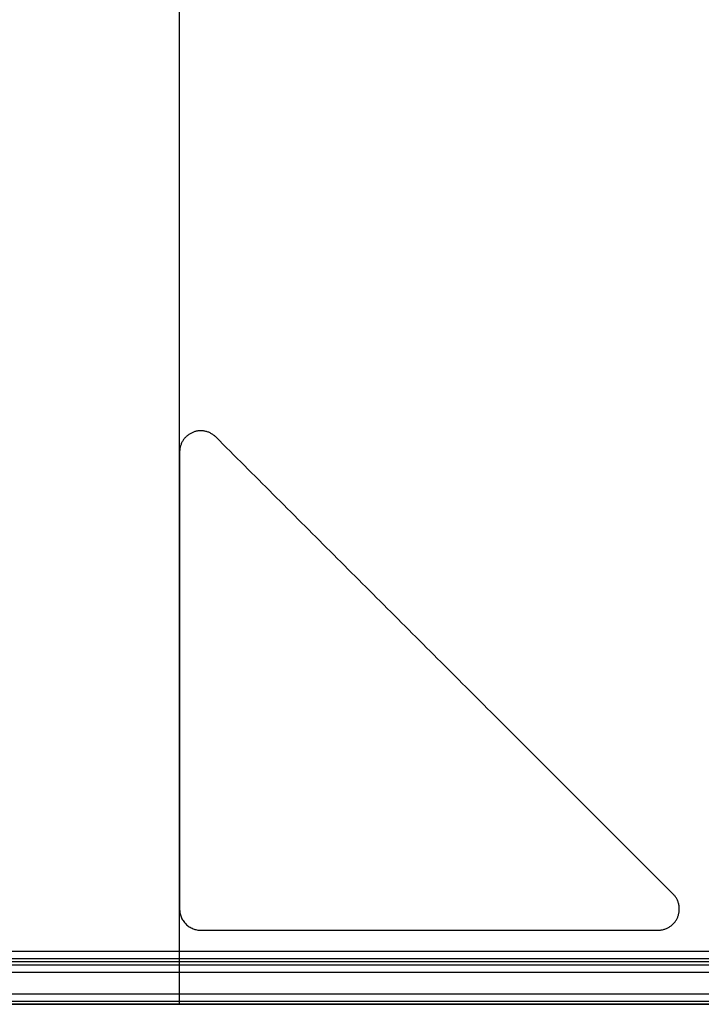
# Model space of a CAD drawing. Header units: millimetres. Extents: x 1.2 to 81.2, y 3.1 to 43.1.
# Tile 7 of 37: x 5.8 to 12.2, y 3.8 to 13.1. Entities that reach past the tile are written whole.
import ezdxf

# ---------------------------------------------------------------- set-up
doc = ezdxf.new("R2010")
doc.units = ezdxf.units.MM
doc.header["$MEASUREMENT"] = 0
doc.layers.add('Default', color=7, linetype='Continuous', true_color=0x000000)

msp = doc.modelspace()

# ---------------------------------------------------------------- linework, layer by layer
at = {"layer": 'Default'}
for p, q in [((79.3356, 4.3258, 22.6987), (3.133, 4.3258, 22.6987)), ((79.3356, 4.1258, 25.4987), (3.133, 4.1258, 25.4987)), ((2.733, 3.9258, 22.4987), (79.7356, 3.9258, 22.4987)), ((2.733, 3.9258, 25.4987), (79.7356, 3.9258, 25.4987))]:
    msp.add_line(p, q, dxfattribs=at)
for points in [[(7.2843, 3.8258, 21.87), (7.2843, 23.1258, 21.87), (7.2843, 42.4258, 21.87)], [(11.9428, 4.8673, 21.77), (9.7843, 7.0258, 21.77), (7.6257, 9.1844, 21.77)], [(7.6257, 9.1844, 21.77), (7.6257, 9.1844, 21.87), (7.6257, 9.1844, 21.97)], [(11.9428, 4.8673, 21.97), (9.7843, 7.0258, 21.97), (7.6257, 9.1844, 21.97)], [(7.2843, 9.043, 21.77), (7.2843, 9.043, 21.87), (7.2843, 9.043, 21.97)], [(7.2843, 9.043, 21.77), (7.2843, 6.8844, 21.77), (7.2843, 4.7258, 21.77)], [(7.2843, 9.043, 21.97), (7.2843, 6.8844, 21.97), (7.2843, 4.7258, 21.97)], [(11.9428, 4.8673, 21.77), (11.9428, 4.8673, 21.87), (11.9428, 4.8673, 21.97)], [(7.2843, 4.7258, 21.77), (7.2843, 4.7258, 21.87), (7.2843, 4.7258, 21.97)], [(7.4843, 4.5258, 21.77), (7.4843, 4.5258, 21.87), (7.4843, 4.5258, 21.97)], [(7.4843, 4.5258, 21.77), (9.6428, 4.5258, 21.77), (11.8014, 4.5258, 21.77)], [(7.4843, 4.5258, 21.97), (9.6428, 4.5258, 21.97), (11.8014, 4.5258, 21.97)], [(11.8014, 4.5258, 21.77), (11.8014, 4.5258, 21.87), (11.8014, 4.5258, 21.97)], [(79.3356, 4.2551, 22.728), (41.2343, 4.2551, 22.728), (3.133, 4.2551, 22.728)], [(79.3356, 4.2258, 25.3987), (41.2343, 4.2258, 25.3987), (3.133, 4.2258, 25.3987)], [(79.3356, 4.2258, 22.7987), (41.2343, 4.2258, 22.7987), (3.133, 4.2258, 22.7987)], [(79.3356, 4.2258, 24.0987), (41.2343, 4.2258, 24.0987), (3.133, 4.2258, 24.0987)], [(79.3356, 4.1965, 25.4694), (41.2343, 4.1965, 25.4694), (3.133, 4.1965, 25.4694)], [(80.5315, 3.8258, 21.0987), (41.2318, 3.8258, 21.17), (1.932, 3.8258, 21.2413)], [(2.733, 3.8551, 22.528), (41.2343, 3.8551, 22.528), (79.7356, 3.8551, 22.528)], [(2.733, 3.8551, 25.4694), (41.2343, 3.8551, 25.4694), (79.7356, 3.8551, 25.4694)], [(2.733, 3.8258, 25.3987), (41.2343, 3.8258, 25.3987), (79.7356, 3.8258, 25.3987)], [(2.733, 3.8258, 22.5987), (41.2343, 3.8258, 22.5987), (79.7356, 3.8258, 22.5987)], [(2.733, 3.8258, 23.9987), (41.2343, 3.8258, 23.9987), (79.7356, 3.8258, 23.9987)]]:
    msp.add_open_spline(points, degree=2, dxfattribs=at)
for points, weights, knots in [([(7.6257, 9.1844, 21.77), (7.5312, 9.2789, 21.77), (7.4077, 9.2278, 21.77), (7.2843, 9.1766, 21.77), (7.2843, 9.043, 21.77)], [1, 0.831469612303, 1, 0.831469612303, 1], [-4.4742369, -4.4742369, -4.4742369, -4.2386175, -4.2386175, -4.002998, -4.002998, -4.002998]), ([(7.6257, 9.1844, 21.97), (7.5312, 9.2789, 21.97), (7.4077, 9.2278, 21.97), (7.2843, 9.1766, 21.97), (7.2843, 9.043, 21.97)], [1, 0.831469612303, 1, 0.831469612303, 1], [-4.4742369, -4.4742369, -4.4742369, -4.2386175, -4.2386175, -4.002998, -4.002998, -4.002998]), ([(11.8014, 4.5258, 21.77), (11.9351, 4.5258, 21.77), (11.9862, 4.6493, 21.77), (12.0373, 4.7728, 21.77), (11.9428, 4.8673, 21.77)], [1, 0.831469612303, 1, 0.831469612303, 1], [-11.0508582, -11.0508582, -11.0508582, -10.8152388, -10.8152388, -10.5796193, -10.5796193, -10.5796193]), ([(11.8014, 4.5258, 21.97), (11.9351, 4.5258, 21.97), (11.9862, 4.6493, 21.97), (12.0373, 4.7728, 21.97), (11.9428, 4.8673, 21.97)], [1, 0.831469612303, 1, 0.831469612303, 1], [-11.0508582, -11.0508582, -11.0508582, -10.8152388, -10.8152388, -10.5796193, -10.5796193, -10.5796193]), ([(7.2843, 3.8258, 21.87), (7.2843, 3.8258, 21.17), (6.5843, 3.8258, 21.17), (5.8843, 3.8258, 21.17), (5.8843, 3.8258, 21.87), (5.8843, 3.8258, 22.57), (6.5843, 3.8258, 22.57), (7.2843, 3.8258, 22.57), (7.2843, 3.8258, 21.87)], [1, 0.707106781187, 1, 0.707106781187, 1, 0.707106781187, 1, 0.707106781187, 1], [0, 0, 0, 1.099557, 1.099557, 2.199115, 2.199115, 3.298672, 3.298672, 4.39823, 4.39823, 4.39823])]:
    msp.add_rational_spline(points, weights, degree=2, knots=knots, dxfattribs=at)
for points in [[(7.2843, 4.7258, 21.77), (7.2843, 4.5258, 21.77), (7.4843, 4.5258, 21.77)], [(7.2843, 4.7258, 21.97), (7.2843, 4.5258, 21.97), (7.4843, 4.5258, 21.97)]]:
    msp.add_rational_spline(points, [1, 0.707106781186, 1], degree=2, dxfattribs=at)

doc.saveas('drawing.dxf')
